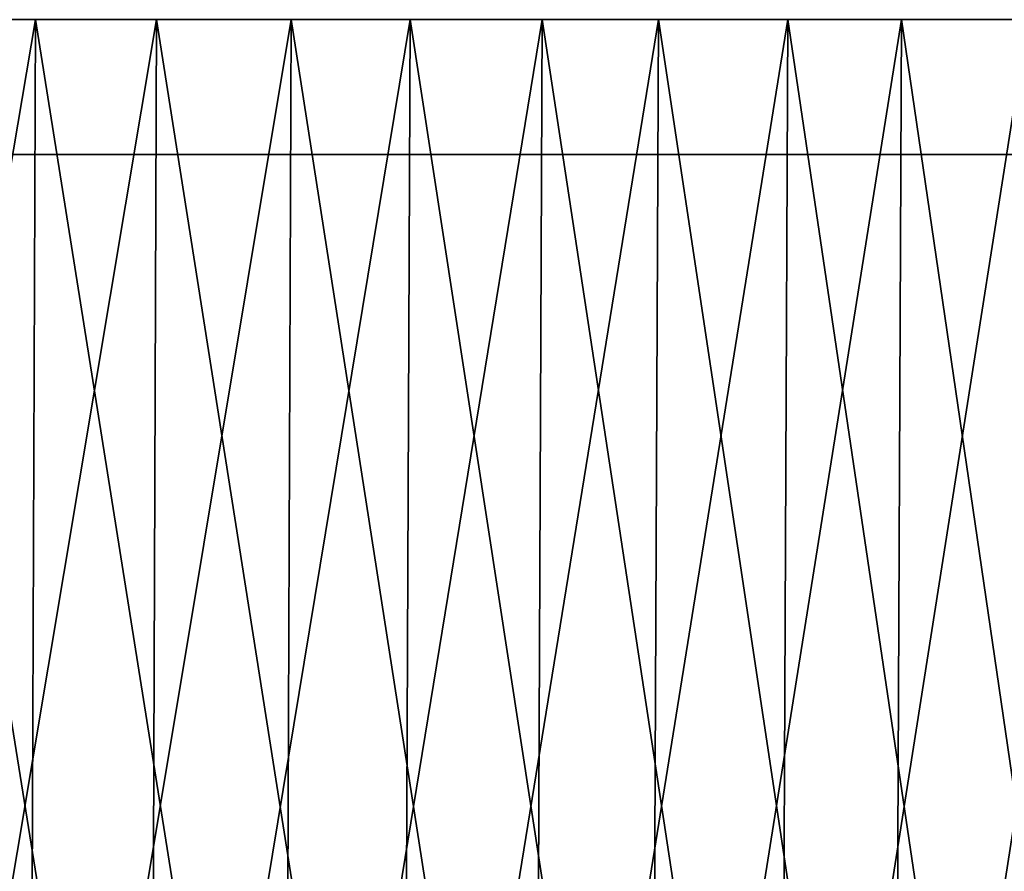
# Model space of a CAD drawing. Header units: millimetres. Extents: x -112 to 112, y -55 to 40.
# Tile 161 of 171: x 47 to 61, y -43 to -30. Entities that reach past the tile are written whole.
import ezdxf

# ---------------------------------------------------------------- set-up
doc = ezdxf.new("R2010")
doc.units = ezdxf.units.MM
doc.header["$LTSCALE"] = 52.148148
for name, color, linetype in [('122', 7, 'CONTINUOUS'), ('151', 7, 'CONTINUOUS'), ('152', 7, 'CONTINUOUS'), ('153', 7, 'CONTINUOUS'), ('154', 7, 'CONTINUOUS'), ('155', 7, 'CONTINUOUS')]:
    doc.layers.add(name, color=color, linetype=linetype)

msp = doc.modelspace()

# ---------------------------------------------------------------- linework, layer by layer
at = {"layer": '122', "color": 7, "linetype": 'Continuous', "true_color": 0xfdfffa}
for points in [[(42.963, -32, 102.349), (46.805, -32, 100.649), (42.963, -32, -102.349), (42.963, -32, 102.349)], [(42.963, -32, -102.349), (46.805, -32, 100.649), (46.805, -32, -100.649), (42.963, -32, -102.349)], [(46.805, -32, -100.649), (50.58, -32, 98.806), (50.58, -32, -98.806), (46.805, -32, -100.649)], [(46.805, -32, 100.649), (50.58, -32, 98.806), (46.805, -32, -100.649), (46.805, -32, 100.649)], [(50.58, -32, 98.806), (54.283, -32, 96.821), (50.58, -32, -98.806), (50.58, -32, 98.806)], [(50.58, -32, -98.806), (54.283, -32, 96.821), (54.283, -32, -96.821), (50.58, -32, -98.806)], [(54.283, -32, 96.821), (57.908, -32, 94.698), (54.283, -32, -96.821), (54.283, -32, 96.821)], [(54.283, -32, -96.821), (57.908, -32, 94.698), (57.908, -32, -94.698), (54.283, -32, -96.821)], [(57.908, -32, 94.698), (61.45, -32, 92.439), (57.908, -32, -94.698), (57.908, -32, 94.698)], [(57.908, -32, -94.698), (61.45, -32, 92.439), (61.45, -32, -92.439), (57.908, -32, -94.698)]]:
    msp.add_3dface(points, dxfattribs=at)
at = {"layer": '151', "color": 1, "linetype": 'Continuous'}
for points in [[(43.045, -53.294, -102.546), (46.895, -53.294, -100.844), (43.124, -30.003, -102.733), (43.045, -53.294, -102.546)], [(43.124, -30.003, -102.733), (46.895, -53.294, -100.844), (46.981, -30.003, -101.028), (43.124, -30.003, -102.733)], [(46.895, -53.294, -100.844), (50.678, -53.294, -98.997), (46.981, -30.003, -101.028), (46.895, -53.294, -100.844)], [(46.981, -30.003, -101.028), (50.678, -53.294, -98.997), (50.77, -30.003, -99.178), (46.981, -30.003, -101.028)], [(50.678, -53.294, -98.997), (54.388, -53.294, -97.008), (50.77, -30.003, -99.178), (50.678, -53.294, -98.997)], [(50.77, -30.003, -99.178), (54.388, -53.294, -97.008), (54.487, -30.003, -97.186), (50.77, -30.003, -99.178)], [(54.388, -53.294, -97.008), (58.019, -53.294, -94.881), (54.487, -30.003, -97.186), (54.388, -53.294, -97.008)], [(54.487, -30.003, -97.186), (58.019, -53.294, -94.881), (58.125, -30.003, -95.054), (54.487, -30.003, -97.186)], [(58.019, -53.294, -94.881), (61.568, -53.294, -92.617), (58.125, -30.003, -95.054), (58.019, -53.294, -94.881)], [(58.125, -30.003, -95.054), (61.568, -53.294, -92.617), (61.681, -30.003, -92.786), (58.125, -30.003, -95.054)]]:
    msp.add_3dface(points, dxfattribs=at)
at = {"layer": '152', "color": 1, "linetype": 'Continuous'}
for points in [[(46.981, -30.003, 101.028), (43.045, -53.294, 102.546), (43.124, -30.003, 102.733), (46.981, -30.003, 101.028)], [(46.895, -53.294, 100.844), (43.045, -53.294, 102.546), (46.981, -30.003, 101.028), (46.895, -53.294, 100.844)], [(50.77, -30.003, 99.178), (46.895, -53.294, 100.844), (46.981, -30.003, 101.028), (50.77, -30.003, 99.178)], [(50.678, -53.294, 98.997), (46.895, -53.294, 100.844), (50.77, -30.003, 99.178), (50.678, -53.294, 98.997)], [(54.487, -30.003, 97.186), (50.678, -53.294, 98.997), (50.77, -30.003, 99.178), (54.487, -30.003, 97.186)], [(54.388, -53.294, 97.008), (50.678, -53.294, 98.997), (54.487, -30.003, 97.186), (54.388, -53.294, 97.008)], [(58.125, -30.003, 95.054), (54.388, -53.294, 97.008), (54.487, -30.003, 97.186), (58.125, -30.003, 95.054)], [(58.019, -53.294, 94.881), (54.388, -53.294, 97.008), (58.125, -30.003, 95.054), (58.019, -53.294, 94.881)], [(61.681, -30.003, 92.786), (58.019, -53.294, 94.881), (58.125, -30.003, 95.054), (61.681, -30.003, 92.786)], [(61.568, -53.294, 92.617), (58.019, -53.294, 94.881), (61.681, -30.003, 92.786), (61.568, -53.294, 92.617)]]:
    msp.add_3dface(points, dxfattribs=at)
at = {"layer": '153', "color": 1, "linetype": 'Continuous'}
for points in [[(44.955, -30.003, -103.038), (48.776, -30.003, -101.285), (44.874, -53.302, -102.851), (44.955, -30.003, -103.038)], [(44.874, -53.302, -102.851), (48.776, -30.003, -101.285), (48.688, -53.302, -101.101), (44.874, -53.302, -102.851)], [(48.776, -30.003, -101.285), (52.529, -30.003, -99.39), (48.688, -53.302, -101.101), (48.776, -30.003, -101.285)], [(48.688, -53.302, -101.101), (52.529, -30.003, -99.39), (52.434, -53.302, -99.21), (48.688, -53.302, -101.101)], [(52.529, -30.003, -99.39), (56.209, -30.003, -97.356), (52.434, -53.302, -99.21), (52.529, -30.003, -99.39)], [(52.434, -53.302, -99.21), (56.209, -30.003, -97.356), (56.107, -53.302, -97.18), (52.434, -53.302, -99.21)], [(56.209, -30.003, -97.356), (59.81, -30.003, -95.187), (56.107, -53.302, -97.18), (56.209, -30.003, -97.356)], [(56.107, -53.302, -97.18), (59.81, -30.003, -95.187), (59.702, -53.302, -95.014), (56.107, -53.302, -97.18)], [(59.81, -30.003, -95.187), (63.327, -30.003, -92.884), (59.702, -53.302, -95.014), (59.81, -30.003, -95.187)], [(59.702, -53.302, -95.014), (63.327, -30.003, -92.884), (63.212, -53.302, -92.716), (59.702, -53.302, -95.014)]]:
    msp.add_3dface(points, dxfattribs=at)
at = {"layer": '154', "color": 1, "linetype": 'Continuous'}
for points in [[(44.874, -53.302, 102.851), (48.688, -53.302, 101.101), (44.955, -30.003, 103.038), (44.874, -53.302, 102.851)], [(44.955, -30.003, 103.038), (48.688, -53.302, 101.101), (48.776, -30.003, 101.285), (44.955, -30.003, 103.038)], [(48.688, -53.302, 101.101), (52.434, -53.302, 99.21), (48.776, -30.003, 101.285), (48.688, -53.302, 101.101)], [(48.776, -30.003, 101.285), (52.434, -53.302, 99.21), (52.529, -30.003, 99.39), (48.776, -30.003, 101.285)], [(52.434, -53.302, 99.21), (56.107, -53.302, 97.18), (52.529, -30.003, 99.39), (52.434, -53.302, 99.21)], [(52.529, -30.003, 99.39), (56.107, -53.302, 97.18), (56.209, -30.003, 97.356), (52.529, -30.003, 99.39)], [(56.107, -53.302, 97.18), (59.702, -53.302, 95.014), (56.209, -30.003, 97.356), (56.107, -53.302, 97.18)], [(56.209, -30.003, 97.356), (59.702, -53.302, 95.014), (59.81, -30.003, 95.187), (56.209, -30.003, 97.356)], [(59.702, -53.302, 95.014), (63.212, -53.302, 92.716), (59.81, -30.003, 95.187), (59.702, -53.302, 95.014)], [(59.81, -30.003, 95.187), (63.212, -53.302, 92.716), (63.327, -30.003, 92.884), (59.81, -30.003, 95.187)]]:
    msp.add_3dface(points, dxfattribs=at)
at = {"layer": '155', "color": 1, "linetype": 'Continuous'}
for points in [[(43.124, -30.003, -102.733), (48.776, -30.003, -101.285), (44.955, -30.003, -103.038), (43.124, -30.003, -102.733)], [(43.124, -30.003, -102.733), (46.981, -30.003, -101.028), (48.776, -30.003, -101.285), (43.124, -30.003, -102.733)], [(46.981, -30.003, 101.028), (43.124, -30.003, 102.733), (48.776, -30.003, 101.285), (46.981, -30.003, 101.028)], [(43.124, -30.003, 102.733), (44.955, -30.003, 103.038), (48.776, -30.003, 101.285), (43.124, -30.003, 102.733)], [(46.981, -30.003, -101.028), (52.529, -30.003, -99.39), (48.776, -30.003, -101.285), (46.981, -30.003, -101.028)], [(46.981, -30.003, -101.028), (50.77, -30.003, -99.178), (52.529, -30.003, -99.39), (46.981, -30.003, -101.028)], [(50.77, -30.003, 99.178), (46.981, -30.003, 101.028), (52.529, -30.003, 99.39), (50.77, -30.003, 99.178)], [(46.981, -30.003, 101.028), (48.776, -30.003, 101.285), (52.529, -30.003, 99.39), (46.981, -30.003, 101.028)], [(50.77, -30.003, -99.178), (56.209, -30.003, -97.356), (52.529, -30.003, -99.39), (50.77, -30.003, -99.178)], [(50.77, -30.003, -99.178), (54.487, -30.003, -97.186), (56.209, -30.003, -97.356), (50.77, -30.003, -99.178)], [(54.487, -30.003, 97.186), (50.77, -30.003, 99.178), (56.209, -30.003, 97.356), (54.487, -30.003, 97.186)], [(50.77, -30.003, 99.178), (52.529, -30.003, 99.39), (56.209, -30.003, 97.356), (50.77, -30.003, 99.178)], [(54.487, -30.003, -97.186), (59.81, -30.003, -95.187), (56.209, -30.003, -97.356), (54.487, -30.003, -97.186)], [(54.487, -30.003, -97.186), (58.125, -30.003, -95.054), (59.81, -30.003, -95.187), (54.487, -30.003, -97.186)], [(58.125, -30.003, 95.054), (54.487, -30.003, 97.186), (59.81, -30.003, 95.187), (58.125, -30.003, 95.054)], [(54.487, -30.003, 97.186), (56.209, -30.003, 97.356), (59.81, -30.003, 95.187), (54.487, -30.003, 97.186)], [(58.125, -30.003, -95.054), (63.327, -30.003, -92.884), (59.81, -30.003, -95.187), (58.125, -30.003, -95.054)], [(58.125, -30.003, -95.054), (61.681, -30.003, -92.786), (63.327, -30.003, -92.884), (58.125, -30.003, -95.054)], [(61.681, -30.003, 92.786), (58.125, -30.003, 95.054), (63.327, -30.003, 92.884), (61.681, -30.003, 92.786)], [(58.125, -30.003, 95.054), (59.81, -30.003, 95.187), (63.327, -30.003, 92.884), (58.125, -30.003, 95.054)]]:
    msp.add_3dface(points, dxfattribs=at)

doc.saveas('drawing.dxf')
